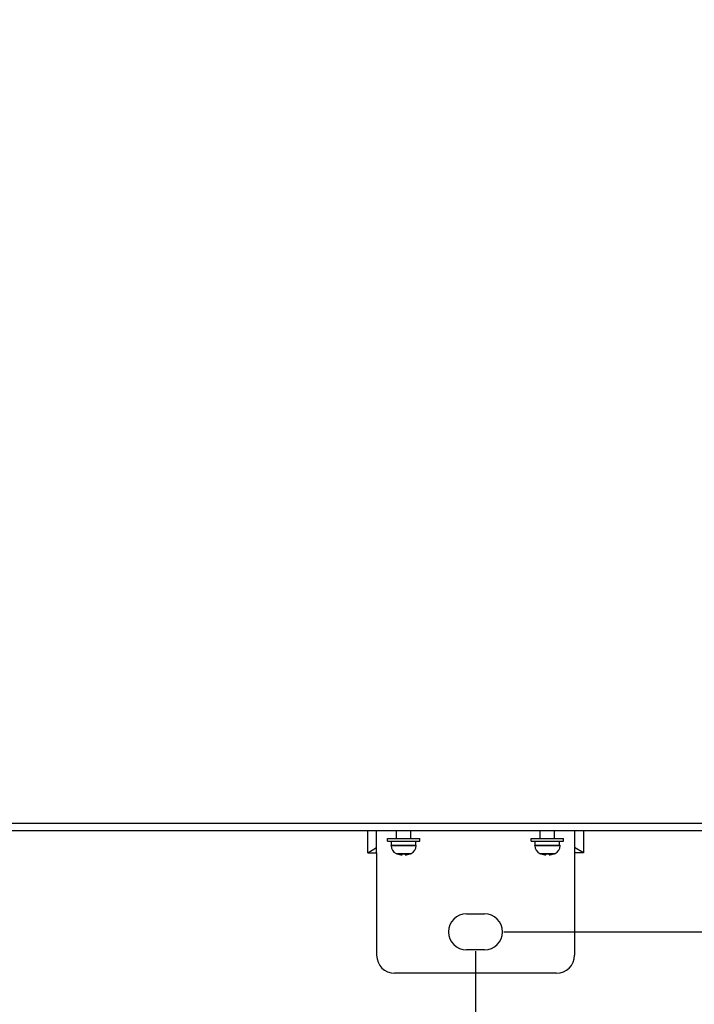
# Model space of a CAD drawing. Header units: millimetres. Extents: x 2423 to 7028, y 909 to 2460.
# Tile 33 of 60: x 6182 to 6370, y 1222 to 1496. Entities that reach past the tile are written whole.
import ezdxf

# ---------------------------------------------------------------- set-up
doc = ezdxf.new("R2010")
doc.units = ezdxf.units.MM
doc.layers.add('DIM', color=2, linetype='Continuous')
doc.dimstyles.get("Standard").update_dxf_attribs({"dimscale": 6, "dimtxt": 5, "dimasz": 3, "dimexe": 0.18, "dimexo": 0.0625, "dimgap": 0.8, "dimtad": 1, "dimtoh": 1, "dimdec": 1, "dimzin": 0, "dimdsep": 46, "dimtxsty": 'Standard', "dimcen": 0.09, "dimclrd": 256, "dimclre": 256, "dimclrt": 256, "dimadec": 0, "dimazin": 2, "dimtfac": 1, "dimtdec": 1, "dimtofl": 0, "dimtmove": 0, "dimatfit": 3, "dimfxl": 0, "dimtolj": 1, "dimtzin": 0, "dimarcsym": 0})

# ---------------------------------------------------------------- blocks, each defined once
blk = doc.blocks.new('*D17')
at = {"layer": 'Defpoints', "color": 0}
for p in [(5884.05, 1237.33), (6309.05, 1237.33), (6309.05, 1188.8)]:
    blk.add_point(p, dxfattribs=at)
at = {"layer": 'DIM', "lineweight": -2}
for p, q in [((5884.05, 1236.95), (5884.05, 1187.72)), ((6309.05, 1236.95), (6309.05, 1187.72)), ((5902.05, 1188.8), (6291.05, 1188.8))]:
    blk.add_line(p, q, dxfattribs=at)
at = {"layer": 'DIM'}
for points in [[(5902.05, 1191.8), (5902.05, 1185.8), (5884.05, 1188.8)], [(6291.05, 1191.8), (6291.05, 1185.8), (6309.05, 1188.8)]]:
    blk.add_solid(points, dxfattribs=at)
at = {"layer": 'DIM', "insert": (6096.55, 1208.6), "char_height": 30, "attachment_point": 5}
blk.add_mtext('\\A1;425.0', dxfattribs=at)
blk = doc.blocks.new('*D20')
at = {"layer": 'Defpoints', "color": 0}
for p in [(6316.55, 1744.33), (6554.5, 1744.33), (6316.55, 1242.33)]:
    blk.add_point(p, dxfattribs=at)
at = {"layer": 'DIM', "lineweight": -2}
for p, q in [((6316.93, 1744.33), (6555.58, 1744.33)), ((6554.5, 1260.33), (6554.5, 1726.33)), ((6316.93, 1242.33), (6555.58, 1242.33))]:
    blk.add_line(p, q, dxfattribs=at)
at = {"layer": 'DIM'}
for points in [[(6551.5, 1726.33), (6557.5, 1726.33), (6554.5, 1744.33)], [(6551.5, 1260.33), (6557.5, 1260.33), (6554.5, 1242.33)]]:
    blk.add_solid(points, dxfattribs=at)
at = {"layer": 'DIM', "insert": (6534.7, 1493.33), "char_height": 30, "attachment_point": 5, "rotation": 90}
blk.add_mtext('\\A1;502.0', dxfattribs=at)

msp = doc.modelspace()

# ---------------------------------------------------------------- linework, layer by layer
for p, q in [((5816.55, 1270.48), (6391.55, 1270.48)), ((6380.05, 1272.48), (5828.05, 1272.48)), ((6279.05, 1264.33), (6279.05, 1270.48)), ((6281.55, 1264.33), (6281.55, 1270.48)), ((6287.05, 1268.33), (6287.05, 1270.48)), ((6291.05, 1268.33), (6291.05, 1270.48)), ((6327.05, 1268.33), (6327.05, 1270.48)), ((6331.05, 1268.33), (6331.05, 1270.48)), ((6336.55, 1270.48), (6336.55, 1264.33)), ((6339.05, 1270.48), (6339.05, 1264.33)), ((6284.55, 1268.33), (6293.55, 1268.33)), ((6284.55, 1267.53), (6284.55, 1268.33)), ((6284.55, 1267.53), (6293.55, 1267.53)), ((6285.66, 1266.43), (6285.66, 1267.53)), ((6292.44, 1266.43), (6292.44, 1267.53)), ((6293.55, 1267.53), (6293.55, 1268.33)), ((6324.55, 1268.33), (6333.55, 1268.33)), ((6324.55, 1267.53), (6324.55, 1268.33)), ((6324.55, 1267.53), (6333.55, 1267.53)), ((6325.66, 1266.43), (6325.66, 1267.53)), ((6332.44, 1266.43), (6332.44, 1267.53)), ((6333.55, 1267.53), (6333.55, 1268.33)), ((6279.05, 1264.33), (6281.55, 1265.83)), ((6285.55, 1266.43), (6292.55, 1266.43)), ((6285.55, 1266.32), (6285.55, 1266.43)), ((6285.55, 1266.32), (6292.55, 1266.32)), ((6292.55, 1266.32), (6292.55, 1266.43)), ((6325.55, 1266.43), (6332.55, 1266.43)), ((6325.55, 1266.32), (6325.55, 1266.43)), ((6325.55, 1266.32), (6332.55, 1266.32)), ((6332.55, 1266.32), (6332.55, 1266.43)), ((6339.05, 1264.33), (6336.55, 1265.83)), ((6279.05, 1264.33), (6281.55, 1264.33)), ((6281.55, 1264.33), (6281.55, 1235.83)), ((6286.94, 1264.15), (6291.17, 1264.15)), ((6287.3, 1263.99), (6287.3, 1264.01)), ((6288.61, 1263.71), (6288.61, 1264.01)), ((6289.49, 1264.01), (6289.49, 1263.71)), ((6290.8, 1264.01), (6290.8, 1263.99)), ((6326.94, 1264.15), (6331.17, 1264.15)), ((6327.3, 1263.99), (6327.3, 1264.01)), ((6328.61, 1263.71), (6328.61, 1264.01)), ((6329.49, 1264.01), (6329.49, 1263.71)), ((6330.8, 1264.01), (6330.8, 1263.99)), ((6339.05, 1264.33), (6336.55, 1264.33)), ((6336.55, 1264.33), (6336.55, 1235.83)), ((6306.55, 1247.33), (6311.55, 1247.33)), ((6311.55, 1237.33), (6306.55, 1237.33)), ((6331.55, 1230.83), (6286.55, 1230.83))]:
    msp.add_line(p, q)
for centre, radius, start, end in [((6287.95, 1266.32), 2.4, 180, 244.971), ((6290.15, 1266.32), 2.4, 295.029, 0), ((6327.95, 1266.32), 2.4, 180, 244.971), ((6330.15, 1266.32), 2.4, 295.029, 0), ((6289.05, 1268.68), 5, 244.971, 249.5127), ((6289.05, 1268.68), 4.98, 249.4302, 264.9608), ((6289.05, 1268.68), 4.68, 264.6403, 275.3597), ((6289.05, 1268.68), 4.98, 275.0392, 290.5698), ((6289.05, 1268.68), 5, 290.4873, 295.029), ((6329.05, 1268.68), 5, 244.971, 249.5127), ((6329.05, 1268.68), 4.98, 249.4302, 264.9608), ((6329.05, 1268.68), 4.68, 264.6403, 275.3597), ((6329.05, 1268.68), 4.98, 275.0392, 290.5698), ((6329.05, 1268.68), 5, 290.4873, 295.029), ((6306.55, 1242.33), 5, 90, 270), ((6311.55, 1242.33), 5, 270, 90), ((6286.55, 1235.83), 5, 180, 270), ((6331.55, 1235.83), 5, 270, 0)]:
    msp.add_arc(centre, radius, start, end)

# ---------------------------------------------------------------- dimensions: what is measured, and where the dimension line sits
at = {"layer": 'DIM'}
dim = msp.add_linear_dim(base=(6554.5, 1744.33), p1=(6316.55, 1242.33), p2=(6316.55, 1744.33), angle=90, dimstyle='Standard', dxfattribs=at)
dim.commit()
dim.dimension.update_dxf_attribs({"geometry": '*D20', "text_midpoint": (6534.7, 1493.33)})
dim = msp.add_linear_dim(base=(6309.05, 1188.8), p1=(5884.05, 1237.33), p2=(6309.05, 1237.33), dimstyle='Standard', dxfattribs=at)
dim.commit()
dim.dimension.update_dxf_attribs({"geometry": '*D17', "text_midpoint": (6096.55, 1208.6)})

doc.saveas('drawing.dxf')
